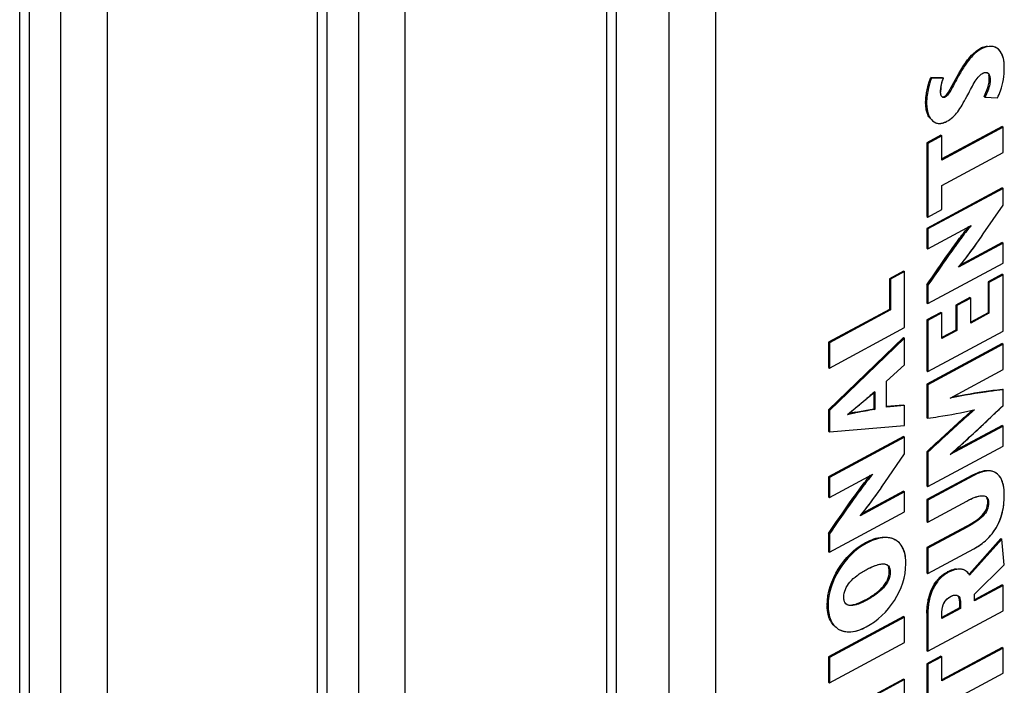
# Model space of a CAD drawing. Header units: inches. Extents: x 0 to 34, y 0 to 22.
# Tile 15 of 106: x 2.498 to 3.368, y 15.743 to 16.331. Entities that reach past the tile are written whole.
import ezdxf

# ---------------------------------------------------------------- set-up
doc = ezdxf.new("R2010")
doc.units = ezdxf.units.IN
doc.header["$LTSCALE"] = 1.87
doc.header["$MEASUREMENT"] = 0
doc.layers.get('0').update_dxf_attribs({"linetype": 'CONTINUOUS'})

msp = doc.modelspace()

# ---------------------------------------------------------------- linework, layer by layer
at = {"color": 7, "linetype": 'CONTINUOUS'}
for p, q in [((2.76154, 14.93552), (2.76154, 16.82751)), ((2.77019, 14.92346), (2.77019, 16.81546)), ((2.79772, 16.79956), (2.79772, 14.90757)), ((2.83874, 16.79915), (2.83874, 14.90715)), ((3.01724, 14.78788), (3.01724, 16.67988)), ((3.02589, 14.77583), (3.02589, 16.66782)), ((3.07217, 16.6411), (3.07217, 14.74911)), ((3.11319, 16.64068), (3.11319, 14.74869)), ((2.49847, 15.44523), (2.49847, 16.6216)), ((2.50712, 15.43317), (2.50712, 16.60954)), ((2.53465, 16.59364), (2.53465, 15.41728)), ((2.57566, 16.59323), (2.57566, 15.41686)), ((3.34813, 16.30555), (3.34894, 16.30505)), ((3.362, 16.30545), (3.3612, 16.30594)), ((3.30344, 16.27937), (3.30425, 16.27887)), ((3.31388, 16.27927), (3.30344, 16.27937)), ((3.31469, 16.27877), (3.30425, 16.27887)), ((3.31388, 16.27927), (3.31469, 16.27877)), ((3.32247, 16.27235), (3.32821, 16.28296)), ((3.32821, 16.28296), (3.32902, 16.28246)), ((3.35203, 16.2839), (3.35296, 16.28379)), ((3.3191, 16.26649), (3.32247, 16.27235)), ((3.35525, 16.27792), (3.35605, 16.27742)), ((3.31377, 16.26202), (3.31291, 16.26297)), ((3.31441, 16.26177), (3.31377, 16.26202)), ((3.31549, 16.26265), (3.3163, 16.26216)), ((3.31737, 16.2642), (3.3191, 16.26649)), ((3.3506, 16.2627), (3.35312, 16.26827)), ((3.3506, 16.2627), (3.3514, 16.2622)), ((3.3514, 16.2622), (3.36241, 16.26135)), ((3.29898, 16.25759), (3.29979, 16.25709)), ((3.30559, 16.2407), (3.3064, 16.2402)), ((3.3064, 16.24021), (3.30804, 16.23941)), ((3.36655, 16.23613), (3.31336, 16.20749)), ((3.36735, 16.23563), (3.31336, 16.20655)), ((3.36655, 16.23613), (3.36735, 16.23563)), ((3.36735, 16.21328), (3.36735, 16.23563)), ((3.31255, 16.22843), (3.30012, 16.22174)), ((3.31336, 16.22793), (3.30093, 16.22124)), ((3.31255, 16.22843), (3.31336, 16.22793)), ((3.31336, 16.20655), (3.31336, 16.22793)), ((3.30012, 16.22174), (3.30093, 16.22124)), ((3.30012, 16.22174), (3.30012, 16.15661)), ((3.30093, 16.22124), (3.30093, 16.15611)), ((3.31336, 16.1842), (3.36735, 16.21328)), ((3.31336, 16.1628), (3.31336, 16.1842)), ((3.36655, 16.182), (3.30012, 16.14623)), ((3.36735, 16.1815), (3.30093, 16.14573)), ((3.36655, 16.182), (3.36735, 16.1815)), ((3.36735, 16.16655), (3.36735, 16.1815)), ((3.34995, 16.14123), (3.36735, 16.16655)), ((3.34995, 16.14123), (3.36735, 16.16655)), ((3.30012, 16.15661), (3.30093, 16.15611)), ((3.30093, 16.15611), (3.31336, 16.1628)), ((3.30093, 16.12814), (3.33928, 16.14879)), ((3.30012, 16.14623), (3.30093, 16.14573)), ((3.30012, 16.14623), (3.30012, 16.12864)), ((3.30093, 16.14573), (3.30093, 16.12814)), ((3.36735, 16.13308), (3.32816, 16.11198)), ((3.36655, 16.13358), (3.3294, 16.11358)), ((3.36655, 16.13358), (3.36735, 16.13308)), ((3.36735, 16.1155), (3.36735, 16.13308)), ((3.30012, 16.12864), (3.30093, 16.12814)), ((3.30093, 16.07973), (3.36735, 16.1155)), ((3.27956, 16.10846), (3.26713, 16.10177)), ((3.28037, 16.10796), (3.26794, 16.10127)), ((3.27956, 16.10846), (3.28037, 16.10796)), ((3.28037, 16.0585), (3.28037, 16.10796)), ((3.36655, 16.10561), (3.35412, 16.09892)), ((3.36735, 16.10511), (3.35492, 16.09842)), ((3.36655, 16.10561), (3.36735, 16.10511)), ((3.36735, 16.05553), (3.36735, 16.10511)), ((3.26713, 16.10177), (3.26794, 16.10127)), ((3.26713, 16.10177), (3.26713, 16.07465)), ((3.26794, 16.10127), (3.26794, 16.07415)), ((3.30012, 16.09644), (3.30093, 16.09594)), ((3.30012, 16.09644), (3.30012, 16.08023)), ((3.30093, 16.09594), (3.30093, 16.07973)), ((3.35412, 16.09892), (3.35492, 16.09842)), ((3.35412, 16.09892), (3.35412, 16.07169)), ((3.35492, 16.09842), (3.35492, 16.07119)), ((3.30012, 16.08023), (3.30093, 16.07973)), ((3.33807, 16.0852), (3.32565, 16.07851)), ((3.32565, 16.07851), (3.32646, 16.07801)), ((3.32565, 16.07851), (3.32565, 16.05637)), ((3.33888, 16.0847), (3.32646, 16.07801)), ((3.33807, 16.0852), (3.33888, 16.0847)), ((3.33888, 16.06256), (3.33888, 16.0847)), ((3.26713, 16.07465), (3.21314, 16.04558)), ((3.26794, 16.07415), (3.21394, 16.04508)), ((3.26713, 16.07465), (3.26794, 16.07415)), ((3.31255, 16.072), (3.30012, 16.0653)), ((3.31336, 16.0715), (3.30093, 16.0648)), ((3.31255, 16.072), (3.31336, 16.0715)), ((3.31336, 16.04881), (3.31336, 16.0715)), ((3.32646, 16.07801), (3.32646, 16.05587)), ((3.35412, 16.07169), (3.33888, 16.06349)), ((3.35492, 16.07119), (3.33888, 16.06256)), ((3.35412, 16.07169), (3.35492, 16.07119)), ((3.30012, 16.0653), (3.30093, 16.0648)), ((3.30012, 16.0653), (3.30012, 16.02026)), ((3.30093, 16.0648), (3.30093, 16.01976)), ((3.21394, 16.02273), (3.28037, 16.0585)), ((3.30093, 16.01976), (3.36735, 16.05553)), ((3.32565, 16.05637), (3.31336, 16.04975)), ((3.32646, 16.05587), (3.31336, 16.04881)), ((3.32565, 16.05637), (3.32646, 16.05587)), ((3.27956, 16.04978), (3.21314, 15.98583)), ((3.21314, 16.04558), (3.21394, 16.04508)), ((3.21314, 16.04558), (3.21314, 16.02323)), ((3.28037, 16.04928), (3.21394, 15.98533)), ((3.21394, 16.04508), (3.21394, 16.02273)), ((3.27956, 16.04978), (3.28037, 16.04928)), ((3.28037, 16.02554), (3.28037, 16.04928)), ((3.36655, 16.04438), (3.30012, 16.00862)), ((3.36735, 16.04388), (3.30093, 16.00812)), ((3.36655, 16.04438), (3.36735, 16.04388)), ((3.36735, 16.02153), (3.36735, 16.04388)), ((3.21314, 16.02323), (3.21394, 16.02273)), ((3.26452, 16.01118), (3.28037, 16.02554)), ((3.30012, 16.02026), (3.30093, 16.01976)), ((3.32055, 15.99628), (3.36735, 16.02153)), ((3.26452, 15.98819), (3.26452, 16.01118)), ((3.30012, 16.00862), (3.30093, 16.00812)), ((3.30012, 16.00862), (3.30012, 15.97895)), ((3.22997, 15.98167), (3.25399, 16.00192)), ((3.25319, 16.00123), (3.25319, 15.98684)), ((3.25399, 16.00192), (3.25399, 15.98635)), ((3.30093, 16.00812), (3.30093, 15.97845)), ((3.36655, 16.00423), (3.36735, 16.00374)), ((3.36735, 16.00374), (3.36663, 16.00364)), ((3.36735, 15.98964), (3.36735, 16.00374)), ((3.21314, 15.98583), (3.21394, 15.98533)), ((3.21314, 15.98583), (3.21314, 15.96707)), ((3.21394, 15.98533), (3.21394, 15.96658)), ((3.23731, 15.98393), (3.24516, 15.9854)), ((3.24516, 15.9854), (3.25319, 15.98684)), ((3.25319, 15.98684), (3.25399, 15.98635)), ((3.27956, 15.99013), (3.26446, 15.98876)), ((3.28037, 15.98963), (3.26452, 15.98819)), ((3.27956, 15.99013), (3.28037, 15.98963)), ((3.28037, 15.97215), (3.28037, 15.98963)), ((3.34146, 15.98578), (3.34213, 15.98593)), ((3.34146, 15.98577), (3.34213, 15.98593)), ((3.30012, 15.97895), (3.30093, 15.97845)), ((3.21314, 15.96707), (3.21394, 15.96658)), ((3.21394, 15.96658), (3.28037, 15.97215)), ((3.36735, 15.97153), (3.32056, 15.94639)), ((3.36655, 15.97203), (3.32315, 15.94871)), ((3.36655, 15.97203), (3.36735, 15.97153)), ((3.36735, 15.95394), (3.36735, 15.97153)), ((3.27956, 15.96238), (3.21314, 15.92662)), ((3.28037, 15.96188), (3.21394, 15.92612)), ((3.27956, 15.96238), (3.28037, 15.96188)), ((3.28037, 15.94695), (3.28037, 15.96188)), ((3.30012, 15.94897), (3.30093, 15.94848)), ((3.30012, 15.94897), (3.30012, 15.91868)), ((3.30093, 15.91818), (3.36735, 15.95394)), ((3.30093, 15.94848), (3.30093, 15.91818)), ((3.26296, 15.9216), (3.28037, 15.94695)), ((3.26296, 15.9216), (3.28037, 15.94695)), ((3.36112, 15.93024), (3.36032, 15.93074)), ((3.21314, 15.92662), (3.21394, 15.92612)), ((3.21314, 15.92662), (3.21314, 15.90903)), ((3.21394, 15.90853), (3.25229, 15.92917)), ((3.21394, 15.92612), (3.21394, 15.90853)), ((3.34027, 15.92821), (3.30012, 15.9066)), ((3.34107, 15.92772), (3.30093, 15.9061)), ((3.34027, 15.92821), (3.34107, 15.92772)), ((3.28037, 15.91346), (3.24117, 15.89236)), ((3.27956, 15.91396), (3.24242, 15.89396)), ((3.27956, 15.91396), (3.28037, 15.91346)), ((3.28037, 15.89588), (3.28037, 15.91346)), ((3.30012, 15.91868), (3.30093, 15.91818)), ((3.21314, 15.90903), (3.21394, 15.90853)), ((3.30012, 15.9066), (3.30093, 15.9061)), ((3.30012, 15.9066), (3.30012, 15.88732)), ((3.30093, 15.9061), (3.30093, 15.88682)), ((3.30093, 15.88682), (3.33538, 15.90537)), ((3.35159, 15.90967), (3.35237, 15.90928)), ((3.35159, 15.90967), (3.35228, 15.90933)), ((3.35383, 15.90459), (3.35464, 15.90409)), ((3.21394, 15.86011), (3.28037, 15.89588)), ((3.30012, 15.88732), (3.30093, 15.88682)), ((3.33993, 15.88582), (3.34451, 15.88888)), ((3.33485, 15.88292), (3.30012, 15.86422)), ((3.33565, 15.88242), (3.30093, 15.86373)), ((3.33485, 15.88292), (3.33993, 15.88582)), ((3.33485, 15.88292), (3.33565, 15.88242)), ((3.21314, 15.87683), (3.21394, 15.87633)), ((3.21314, 15.87683), (3.21314, 15.86061)), ((3.21394, 15.87633), (3.21394, 15.86011)), ((3.3655, 15.8722), (3.33745, 15.84092)), ((3.36631, 15.8717), (3.33785, 15.83996)), ((3.3655, 15.8722), (3.36631, 15.8717)), ((3.36849, 15.84894), (3.36631, 15.8717)), ((3.21314, 15.86061), (3.21394, 15.86011)), ((3.24559, 15.86845), (3.24639, 15.86795)), ((3.30012, 15.86422), (3.30093, 15.86373)), ((3.30012, 15.86422), (3.30012, 15.84188)), ((3.30093, 15.86373), (3.30093, 15.84138)), ((3.30093, 15.84138), (3.34154, 15.86325)), ((3.33423, 15.84381), (3.33343, 15.8443)), ((3.3422, 15.82303), (3.36849, 15.84894)), ((3.26685, 15.84302), (3.26766, 15.84252)), ((3.30012, 15.84188), (3.30093, 15.84138)), ((3.31786, 15.84263), (3.31867, 15.84213)), ((3.36655, 15.83125), (3.3422, 15.81814)), ((3.36735, 15.83075), (3.3422, 15.8172)), ((3.36655, 15.83125), (3.36735, 15.83075)), ((3.36735, 15.8084), (3.36735, 15.83075)), ((3.24559, 15.81802), (3.24639, 15.81752)), ((3.32887, 15.81732), (3.32968, 15.81682)), ((3.32887, 15.81732), (3.32887, 15.81096)), ((3.3422, 15.8172), (3.3422, 15.82303)), ((3.212, 15.81349), (3.21281, 15.81299)), ((3.30093, 15.77263), (3.36735, 15.8084)), ((3.32887, 15.81096), (3.31336, 15.80261)), ((3.32968, 15.81046), (3.31336, 15.80167)), ((3.32887, 15.81096), (3.32968, 15.81046)), ((3.32968, 15.81682), (3.32968, 15.81046)), ((3.27956, 15.80338), (3.21314, 15.76762)), ((3.28037, 15.80288), (3.21394, 15.76712)), ((3.27956, 15.80338), (3.28037, 15.80288)), ((3.28037, 15.78052), (3.28037, 15.80288)), ((3.30012, 15.80619), (3.30093, 15.80569)), ((3.30012, 15.80619), (3.30012, 15.77313)), ((3.30093, 15.80569), (3.30093, 15.77263)), ((3.31336, 15.80167), (3.31336, 15.8076)), ((3.21394, 15.74475), (3.28037, 15.78052)), ((3.36655, 15.77605), (3.31336, 15.74741)), ((3.36735, 15.77555), (3.31336, 15.74648)), ((3.36655, 15.77605), (3.36735, 15.77555)), ((3.36735, 15.7532), (3.36735, 15.77555)), ((3.21314, 15.76762), (3.21394, 15.76712)), ((3.21314, 15.76762), (3.21314, 15.74525)), ((3.21394, 15.76712), (3.21394, 15.74475)), ((3.30012, 15.77313), (3.30093, 15.77263)), ((3.31255, 15.76838), (3.30012, 15.76168)), ((3.31336, 15.76788), (3.30093, 15.76119)), ((3.31255, 15.76838), (3.31336, 15.76788)), ((3.31336, 15.74648), (3.31336, 15.76788)), ((3.30012, 15.76168), (3.30093, 15.76119)), ((3.30012, 15.76168), (3.30012, 15.69654)), ((3.30093, 15.76119), (3.30093, 15.69604)), ((3.27956, 15.74817), (3.22637, 15.71953)), ((3.28037, 15.74768), (3.22637, 15.7186)), ((3.27956, 15.74817), (3.28037, 15.74768)), ((3.28037, 15.72533), (3.28037, 15.74768)), ((3.31336, 15.72413), (3.36735, 15.7532)), ((3.21314, 15.74525), (3.21394, 15.74475))]:
    msp.add_line(p, q, dxfattribs=at)
for centre, radius, start, end in [((3.35514, 16.29252), 0.0148, 115.71143, 118.27878), ((3.35216, 16.28082), 0.00307, 58.29258, 74.98141), ((3.35209, 16.28072), 0.0032, 50.51842, 58.19215), ((3.34362, 16.2665), 0.0314, 171.79411, 179.94786), ((3.33905, 16.25759), 0.04007, 179.99773, 180.89257), ((3.31105, 16.2477), 0.00882, 238.2004, 250.05096), ((5.05355, 13.88004), 2.78222, 130.30115, 130.51505), ((2.44505, 16.93312), 1.23344, 310.03693, 310.49861), ((2.69161, 16.63989), 0.85033, 309.2806, 310.02749), ((3.2813, 15.76383), 0.22445, 101.30154, 102.93199), ((0.20593, 19.30024), 4.57762, 313.52043, 313.67966), ((3.36695, 15.87866), 0.05629, 117.68846, 118.3012), ((3.27428, 15.81516), 0.06052, 117.71947, 118.30025), ((3.26234, 15.84473), 0.005, 58.2521, 62.69192), ((3.32938, 15.83597), 0.00922, 58.23404, 63.98274), ((3.3331, 15.81577), 0.03096, 133.32088, 141.70674), ((3.33646, 15.80809), 0.03923, 117.38091, 118.3034), ((3.32639, 15.83333), 0.01324, 30.0764, 34.1986), ((3.25662, 15.81349), 0.04462, 179.99778, 180.83194), ((3.23009, 15.80569), 0.0157, 234.69007, 238.17862)]:
    msp.add_arc(centre, radius, start, end, dxfattribs=at)
for points, knots in [([(3.34894, 16.30505), (3.34722, 16.30413), (3.34376, 16.30195), (3.33888, 16.29729), (3.33392, 16.29069), (3.33075, 16.28547), (3.32902, 16.28246)], [0, 0, 0, 0, 0.191213, 0.399916, 0.658958, 1, 1, 1, 1]), ([(3.34089, 16.30042), (3.34146, 16.30094), (3.34369, 16.30289), (3.3462, 16.30451), (3.34813, 16.30555)], [0, 0, 0, 0, 0.25998, 1, 1, 1, 1]), ([(3.34872, 16.30585), (3.34909, 16.30603), (3.3507, 16.30673), (3.35242, 16.30718), (3.35375, 16.30735)], [0, 0, 0, 0, 0.231573, 1, 1, 1, 1]), ([(3.35951, 16.30654), (3.35873, 16.30677), (3.35514, 16.30733), (3.3514, 16.30638), (3.34894, 16.30505)], [0, 0, 0, 0, 0.2252, 1, 1, 1, 1]), ([(3.362, 16.30545), (3.35999, 16.30669), (3.35518, 16.30748), (3.35081, 16.30606), (3.34894, 16.30505)], [0, 0, 0, 0, 0.5275, 1, 1, 1, 1]), ([(3.36849, 16.28793), (3.36849, 16.29017), (3.36821, 16.29639), (3.36551, 16.30328), (3.362, 16.30545)], [0, 0, 0, 0, 0.351973, 1, 1, 1, 1]), ([(3.32821, 16.28296), (3.32935, 16.28494), (3.33305, 16.2911), (3.33729, 16.29706), (3.34089, 16.30042)], [0, 0, 0, 0, 0.317081, 1, 1, 1, 1]), ([(3.3672, 16.29802), (3.36703, 16.29857), (3.36629, 16.30064), (3.36515, 16.30259), (3.36405, 16.30377)], [0, 0, 0, 0, 0.264989, 1, 1, 1, 1]), ([(3.36849, 16.28793), (3.36849, 16.28883), (3.36841, 16.29222), (3.36795, 16.29563), (3.3672, 16.29802)], [0, 0, 0, 0, 0.263715, 1, 1, 1, 1]), ([(3.36241, 16.26135), (3.36348, 16.26342), (3.36707, 16.27185), (3.36849, 16.28112), (3.36849, 16.28793)], [0, 0, 0, 0, 0.254269, 1, 1, 1, 1]), ([(3.30425, 16.27887), (3.30306, 16.27611), (3.3009, 16.26895), (3.29979, 16.26152), (3.29979, 16.25709)], [0, 0, 0, 0, 0.404662, 1, 1, 1, 1]), ([(3.30116, 16.27263), (3.30135, 16.27334), (3.30202, 16.27562), (3.3028, 16.27787), (3.30344, 16.27937)], [0, 0, 0, 0, 0.309798, 1, 1, 1, 1]), ([(3.31222, 16.26653), (3.31222, 16.2675), (3.31242, 16.27168), (3.31344, 16.27582), (3.31469, 16.27877)], [0, 0, 0, 0, 0.233014, 1, 1, 1, 1]), ([(3.32902, 16.28246), (3.32651, 16.27808), (3.32347, 16.27196), (3.31946, 16.26505), (3.31739, 16.26274), (3.3163, 16.26216)], [0, 0, 0, 0, 0.628017, 0.8458, 1, 1, 1, 1]), ([(3.33538, 16.26258), (3.33761, 16.26664), (3.34048, 16.27266), (3.34498, 16.27963), (3.34769, 16.28224), (3.34914, 16.28302)], [0, 0, 0, 0, 0.559158, 0.800828, 1, 1, 1, 1]), ([(3.34914, 16.28302), (3.35035, 16.28367), (3.35332, 16.28464), (3.35515, 16.28211), (3.35553, 16.28097)], [0, 0, 0, 0, 0.53265, 1, 1, 1, 1]), ([(3.34914, 16.28302), (3.3494, 16.28316), (3.35031, 16.2836), (3.35131, 16.28389), (3.35203, 16.2839)], [0, 0, 0, 0, 0.293913, 1, 1, 1, 1]), ([(3.35413, 16.28318), (3.35447, 16.2829), (3.35579, 16.28125), (3.35605, 16.27904), (3.35605, 16.27742)], [0, 0, 0, 0, 0.216333, 1, 1, 1, 1]), ([(3.35525, 16.27792), (3.35525, 16.27824), (3.35521, 16.27944), (3.35501, 16.28065), (3.35472, 16.28149)], [0, 0, 0, 0, 0.264499, 1, 1, 1, 1]), ([(3.35553, 16.28097), (3.35563, 16.28071), (3.35595, 16.27955), (3.35605, 16.27834), (3.35605, 16.27742)], [0, 0, 0, 0, 0.235331, 1, 1, 1, 1]), ([(3.2996, 16.26536), (3.2997, 16.26601), (3.30012, 16.26845), (3.30068, 16.27087), (3.30116, 16.27263)], [0, 0, 0, 0, 0.265682, 1, 1, 1, 1]), ([(3.35605, 16.27742), (3.35605, 16.27608), (3.35542, 16.27074), (3.35319, 16.26578), (3.3514, 16.2622)], [0, 0, 0, 0, 0.251236, 1, 1, 1, 1]), ([(3.31291, 16.26297), (3.31279, 16.26318), (3.31232, 16.26431), (3.31222, 16.26556), (3.31222, 16.26653)], [0, 0, 0, 0, 0.198441, 1, 1, 1, 1]), ([(3.3163, 16.26216), (3.31569, 16.26183), (3.31425, 16.26142), (3.3132, 16.26245), (3.31291, 16.26297)], [0, 0, 0, 0, 0.537928, 1, 1, 1, 1]), ([(3.3163, 16.26216), (3.31614, 16.26207), (3.31555, 16.26179), (3.31487, 16.26168), (3.31441, 16.26177)], [0, 0, 0, 0, 0.28151, 1, 1, 1, 1]), ([(3.31549, 16.26265), (3.31565, 16.26274), (3.31635, 16.26317), (3.31695, 16.26374), (3.31737, 16.2642)], [0, 0, 0, 0, 0.22887, 1, 1, 1, 1]), ([(3.31763, 16.24074), (3.31954, 16.24177), (3.32314, 16.24423), (3.32758, 16.24927), (3.33149, 16.25551), (3.334, 16.26009), (3.33538, 16.26258)], [0, 0, 0, 0, 0.228369, 0.45184, 0.7013, 1, 1, 1, 1]), ([(3.3, 16.24925), (3.29984, 16.24983), (3.29925, 16.25236), (3.29902, 16.25497), (3.29899, 16.25696)], [0, 0, 0, 0, 0.232216, 1, 1, 1, 1]), ([(3.29979, 16.25709), (3.29979, 16.25518), (3.30016, 16.24915), (3.30278, 16.24244), (3.3064, 16.2402)], [0, 0, 0, 0, 0.310257, 1, 1, 1, 1]), ([(3.30272, 16.24339), (3.30242, 16.24379), (3.30123, 16.2456), (3.30044, 16.24765), (3.3, 16.24925)], [0, 0, 0, 0, 0.231135, 1, 1, 1, 1]), ([(3.30804, 16.23941), (3.30943, 16.2389), (3.31288, 16.23864), (3.31603, 16.23988), (3.31763, 16.24074)], [0, 0, 0, 0, 0.449886, 1, 1, 1, 1]), ([(3.30804, 16.23941), (3.30838, 16.23929), (3.30986, 16.23886), (3.31144, 16.23882), (3.3126, 16.23899)], [0, 0, 0, 0, 0.238723, 1, 1, 1, 1]), ([(3.3126, 16.23899), (3.31301, 16.23905), (3.31476, 16.2394), (3.31643, 16.24009), (3.31763, 16.24074)], [0, 0, 0, 0, 0.233998, 1, 1, 1, 1]), ([(3.30012, 16.09644), (3.30652, 16.1057), (3.31598, 16.11949), (3.32831, 16.13659), (3.3343, 16.1444), (3.33713, 16.14771)], [0, 0, 0, 0, 0.533805, 0.79314, 1, 1, 1, 1]), ([(3.33928, 16.14879), (3.33569, 16.14475), (3.32912, 16.13608), (3.31639, 16.11842), (3.30713, 16.10492), (3.30093, 16.09594)], [0, 0, 0, 0, 0.24836, 0.498644, 1, 1, 1, 1]), ([(3.3393, 16.14877), (3.33643, 16.14558), (3.33033, 16.13772), (3.31754, 16.12011), (3.30766, 16.10568), (3.30093, 16.09594)], [0, 0, 0, 0, 0.197082, 0.456073, 1, 1, 1, 1]), ([(3.32815, 16.11199), (3.33176, 16.11624), (3.33914, 16.12591), (3.34618, 16.13582), (3.34995, 16.14123)], [0, 0, 0, 0, 0.458196, 1, 1, 1, 1]), ([(3.32816, 16.11198), (3.33011, 16.11428), (3.3377, 16.12379), (3.34472, 16.13373), (3.34995, 16.14123)], [0, 0, 0, 0, 0.248309, 1, 1, 1, 1]), ([(3.36735, 16.00374), (3.36368, 16.00326), (3.34801, 16.00123), (3.33238, 15.99871), (3.32054, 15.99622)], [0, 0, 0, 0, 0.23428, 1, 1, 1, 1]), ([(3.36663, 16.00364), (3.36282, 16.00315), (3.34739, 16.00113), (3.33202, 15.99868), (3.32055, 15.99628)], [0, 0, 0, 0, 0.247142, 1, 1, 1, 1]), ([(3.3224, 15.99727), (3.32634, 15.99807), (3.34098, 16.00084), (3.35576, 16.00284), (3.36655, 16.00423)], [0, 0, 0, 0, 0.2697, 1, 1, 1, 1]), ([(3.25399, 15.98635), (3.25208, 15.98598), (3.24404, 15.98456), (3.23601, 15.98309), (3.22997, 15.98165)], [0, 0, 0, 0, 0.23891, 1, 1, 1, 1]), ([(3.25399, 15.98635), (3.248, 15.98521), (3.23995, 15.98391), (3.23198, 15.98215), (3.22997, 15.98167)], [0, 0, 0, 0, 0.747004, 1, 1, 1, 1]), ([(3.30012, 15.94897), (3.30326, 15.95192), (3.31646, 15.96433), (3.32985, 15.97654), (3.34032, 15.98555)], [0, 0, 0, 0, 0.237574, 1, 1, 1, 1]), ([(3.34213, 15.98593), (3.33864, 15.98293), (3.32466, 15.97072), (3.3111, 15.95803), (3.30093, 15.94848)], [0, 0, 0, 0, 0.247933, 1, 1, 1, 1]), ([(3.34213, 15.98592), (3.33835, 15.98267), (3.32437, 15.97046), (3.31082, 15.95777), (3.30093, 15.94848)], [0, 0, 0, 0, 0.268687, 1, 1, 1, 1]), ([(3.30093, 15.97845), (3.30409, 15.97894), (3.31766, 15.981), (3.3312, 15.9834), (3.34146, 15.98578)], [0, 0, 0, 0, 0.233148, 1, 1, 1, 1]), ([(3.32056, 15.94639), (3.32453, 15.94986), (3.34036, 15.96402), (3.3558, 15.97862), (3.36735, 15.98964)], [0, 0, 0, 0, 0.248148, 1, 1, 1, 1]), ([(3.32054, 15.94644), (3.32392, 15.94939), (3.33664, 15.96066), (3.34907, 15.97226), (3.35814, 15.98087)], [0, 0, 0, 0, 0.263895, 1, 1, 1, 1]), ([(3.3408, 15.9285), (3.34162, 15.92893), (3.34458, 15.93038), (3.34771, 15.93153), (3.35002, 15.93201)], [0, 0, 0, 0, 0.282886, 1, 1, 1, 1]), ([(3.36112, 15.93024), (3.35874, 15.93172), (3.35369, 15.93238), (3.34695, 15.93058), (3.34312, 15.92882), (3.34107, 15.92772)], [0, 0, 0, 0, 0.400972, 0.667308, 1, 1, 1, 1]), ([(3.35846, 15.93143), (3.35719, 15.93181), (3.35109, 15.93245), (3.34521, 15.92994), (3.34107, 15.92772)], [0, 0, 0, 0, 0.220256, 1, 1, 1, 1]), ([(3.35002, 15.93201), (3.35073, 15.93216), (3.35326, 15.93257), (3.35591, 15.93245), (3.35768, 15.93192)], [0, 0, 0, 0, 0.281426, 1, 1, 1, 1]), ([(3.36849, 15.9105), (3.36849, 15.91267), (3.36817, 15.91965), (3.36536, 15.92762), (3.36112, 15.93024)], [0, 0, 0, 0, 0.303221, 1, 1, 1, 1]), ([(3.21314, 15.87683), (3.21953, 15.88609), (3.22899, 15.89988), (3.24132, 15.91697), (3.24731, 15.92478), (3.25014, 15.9281)], [0, 0, 0, 0, 0.533837, 0.793131, 1, 1, 1, 1]), ([(3.25229, 15.92917), (3.24869, 15.92513), (3.24213, 15.91646), (3.2294, 15.89881), (3.22015, 15.88531), (3.21394, 15.87633)], [0, 0, 0, 0, 0.248357, 0.498639, 1, 1, 1, 1]), ([(3.2523, 15.92915), (3.24943, 15.92596), (3.24334, 15.9181), (3.23055, 15.90049), (3.22067, 15.88607), (3.21394, 15.87633)], [0, 0, 0, 0, 0.197146, 0.456097, 1, 1, 1, 1]), ([(3.24116, 15.89238), (3.24477, 15.89662), (3.25215, 15.90629), (3.25919, 15.9162), (3.26296, 15.9216)], [0, 0, 0, 0, 0.458162, 1, 1, 1, 1]), ([(3.24117, 15.89236), (3.24312, 15.89466), (3.25071, 15.90417), (3.25773, 15.9141), (3.26296, 15.9216)], [0, 0, 0, 0, 0.248294, 1, 1, 1, 1]), ([(3.36718, 15.92122), (3.36699, 15.92188), (3.36619, 15.92432), (3.36493, 15.92665), (3.36368, 15.92806)], [0, 0, 0, 0, 0.265288, 1, 1, 1, 1]), ([(3.36849, 15.9105), (3.36849, 15.91144), (3.3684, 15.91505), (3.36792, 15.91867), (3.36718, 15.92122)], [0, 0, 0, 0, 0.262848, 1, 1, 1, 1]), ([(3.33538, 15.90537), (3.33785, 15.90671), (3.34216, 15.90877), (3.34687, 15.91004), (3.34884, 15.91008)], [0, 0, 0, 0, 0.588359, 1, 1, 1, 1]), ([(3.33538, 15.90537), (3.33604, 15.90573), (3.33864, 15.90709), (3.34134, 15.90828), (3.3434, 15.90898)], [0, 0, 0, 0, 0.257841, 1, 1, 1, 1]), ([(3.35464, 15.90409), (3.35464, 15.9019), (3.3538, 15.89741), (3.34961, 15.89162), (3.34333, 15.88673), (3.33839, 15.8839), (3.33565, 15.88242)], [0, 0, 0, 0, 0.217335, 0.436535, 0.692161, 1, 1, 1, 1]), ([(3.34154, 15.86325), (3.34557, 15.86542), (3.35362, 15.87097), (3.36559, 15.88618), (3.36849, 15.90115), (3.36849, 15.9105)], [0, 0, 0, 0, 0.240877, 0.508421, 1, 1, 1, 1]), ([(3.3434, 15.90898), (3.34386, 15.90914), (3.34563, 15.90969), (3.34747, 15.91006), (3.34884, 15.91008)], [0, 0, 0, 0, 0.262732, 1, 1, 1, 1]), ([(3.34884, 15.91008), (3.34909, 15.91009), (3.35002, 15.91008), (3.35096, 15.90991), (3.35159, 15.90967)], [0, 0, 0, 0, 0.275357, 1, 1, 1, 1]), ([(3.35156, 15.89621), (3.35267, 15.89805), (3.35367, 15.90091), (3.35383, 15.90383), (3.35383, 15.90459)], [0, 0, 0, 0, 0.738177, 1, 1, 1, 1]), ([(3.35228, 15.90933), (3.35305, 15.90887), (3.35443, 15.90723), (3.35464, 15.90518), (3.35464, 15.90409)], [0, 0, 0, 0, 0.452297, 1, 1, 1, 1]), ([(3.35383, 15.90459), (3.35383, 15.90492), (3.35379, 15.90606), (3.35354, 15.90722), (3.35318, 15.90797)], [0, 0, 0, 0, 0.281378, 1, 1, 1, 1]), ([(3.35402, 15.90738), (3.35413, 15.90716), (3.35453, 15.9061), (3.35464, 15.90496), (3.35464, 15.90409)], [0, 0, 0, 0, 0.223825, 1, 1, 1, 1]), ([(3.35895, 15.87812), (3.36227, 15.8827), (3.36722, 15.89328), (3.36849, 15.90476), (3.36849, 15.9105)], [0, 0, 0, 0, 0.496213, 1, 1, 1, 1]), ([(3.34451, 15.88888), (3.34526, 15.88943), (3.34792, 15.89154), (3.3503, 15.89408), (3.35156, 15.89621)], [0, 0, 0, 0, 0.273337, 1, 1, 1, 1]), ([(3.34154, 15.86325), (3.34336, 15.86423), (3.34994, 15.86819), (3.35567, 15.87359), (3.35895, 15.87812)], [0, 0, 0, 0, 0.270228, 1, 1, 1, 1]), ([(3.24613, 15.86874), (3.25064, 15.87111), (3.25914, 15.87456), (3.26876, 15.87325), (3.27204, 15.87122)], [0, 0, 0, 0, 0.568796, 1, 1, 1, 1]), ([(3.27285, 15.87072), (3.2695, 15.87279), (3.25964, 15.87406), (3.251, 15.87043), (3.24639, 15.86795)], [0, 0, 0, 0, 0.429707, 1, 1, 1, 1]), ([(3.26836, 15.87258), (3.26673, 15.87298), (3.25907, 15.87365), (3.25159, 15.87075), (3.24639, 15.86795)], [0, 0, 0, 0, 0.222231, 1, 1, 1, 1]), ([(3.28151, 15.84998), (3.28151, 15.85439), (3.28069, 15.86233), (3.27568, 15.86896), (3.27285, 15.87072)], [0, 0, 0, 0, 0.569981, 1, 1, 1, 1]), ([(3.212, 15.81349), (3.212, 15.82456), (3.21974, 15.84656), (3.23583, 15.8632), (3.24559, 15.86845)], [0, 0, 0, 0, 0.499664, 1, 1, 1, 1]), ([(3.24639, 15.86795), (3.23664, 15.8627), (3.22055, 15.84606), (3.21281, 15.82406), (3.21281, 15.81299)], [0, 0, 0, 0, 0.500336, 1, 1, 1, 1]), ([(3.27986, 15.86135), (3.27961, 15.86207), (3.27855, 15.86476), (3.27691, 15.86724), (3.27539, 15.86873)], [0, 0, 0, 0, 0.264819, 1, 1, 1, 1]), ([(3.28151, 15.84998), (3.28151, 15.851), (3.28139, 15.85483), (3.28077, 15.85868), (3.27986, 15.86135)], [0, 0, 0, 0, 0.265039, 1, 1, 1, 1]), ([(3.22666, 15.82045), (3.22666, 15.8228), (3.22773, 15.82772), (3.23207, 15.83422), (3.23846, 15.83996), (3.24359, 15.84314), (3.24639, 15.84465)], [0, 0, 0, 0, 0.216318, 0.447544, 0.707986, 1, 1, 1, 1]), ([(3.24639, 15.79422), (3.25643, 15.79963), (3.27372, 15.81585), (3.28151, 15.83866), (3.28151, 15.84998)], [0, 0, 0, 0, 0.501784, 1, 1, 1, 1]), ([(3.24639, 15.84465), (3.24896, 15.84603), (3.25354, 15.84825), (3.25852, 15.84971), (3.2607, 15.84984)], [0, 0, 0, 0, 0.570858, 1, 1, 1, 1]), ([(3.24639, 15.84465), (3.24708, 15.84502), (3.24978, 15.84643), (3.25257, 15.84769), (3.2547, 15.84846)], [0, 0, 0, 0, 0.256995, 1, 1, 1, 1]), ([(3.2547, 15.84846), (3.2562, 15.84899), (3.2591, 15.84984), (3.2629, 15.85001), (3.26545, 15.84881), (3.26738, 15.84652), (3.26766, 15.84411), (3.26766, 15.84252)], [0, 0, 0, 0, 0.269686, 0.509092, 0.619036, 0.732221, 1, 1, 1, 1]), ([(3.2607, 15.84984), (3.26107, 15.84986), (3.26241, 15.84988), (3.26377, 15.84961), (3.26463, 15.84917)], [0, 0, 0, 0, 0.278355, 1, 1, 1, 1]), ([(3.26685, 15.84302), (3.26685, 15.84343), (3.2668, 15.84483), (3.26653, 15.84625), (3.26612, 15.84717)], [0, 0, 0, 0, 0.286511, 1, 1, 1, 1]), ([(3.26686, 15.84681), (3.26699, 15.84653), (3.26752, 15.84516), (3.26766, 15.84367), (3.26766, 15.84252)], [0, 0, 0, 0, 0.216943, 1, 1, 1, 1]), ([(3.31842, 15.84293), (3.31913, 15.84329), (3.32161, 15.84448), (3.32427, 15.84535), (3.32622, 15.84561)], [0, 0, 0, 0, 0.287339, 1, 1, 1, 1]), ([(3.33342, 15.84425), (3.33254, 15.84468), (3.32756, 15.84615), (3.32228, 15.84408), (3.31867, 15.84213)], [0, 0, 0, 0, 0.193597, 1, 1, 1, 1]), ([(3.33342, 15.84425), (3.33135, 15.84526), (3.32587, 15.84556), (3.32114, 15.84346), (3.31867, 15.84213)], [0, 0, 0, 0, 0.451285, 1, 1, 1, 1]), ([(3.33785, 15.83996), (3.33758, 15.84042), (3.33644, 15.84215), (3.3348, 15.84358), (3.33342, 15.84425)], [0, 0, 0, 0, 0.259831, 1, 1, 1, 1]), ([(3.26766, 15.84252), (3.26766, 15.84008), (3.26647, 15.83497), (3.26172, 15.8283), (3.25483, 15.82244), (3.24937, 15.81912), (3.24639, 15.81752)], [0, 0, 0, 0, 0.213462, 0.442919, 0.704497, 1, 1, 1, 1]), ([(3.26412, 15.83361), (3.26455, 15.83434), (3.26608, 15.83725), (3.26685, 15.84058), (3.26685, 15.84302)], [0, 0, 0, 0, 0.257115, 1, 1, 1, 1]), ([(3.30083, 15.81558), (3.30113, 15.81746), (3.30258, 15.82433), (3.30563, 15.83094), (3.3088, 15.83495)], [0, 0, 0, 0, 0.27172, 1, 1, 1, 1]), ([(3.31867, 15.84213), (3.31598, 15.84068), (3.31266, 15.8381), (3.31, 15.83497), (3.30936, 15.83413)], [0, 0, 0, 0, 0.743736, 1, 1, 1, 1]), ([(3.31867, 15.84213), (3.31783, 15.84168), (3.31431, 15.83955), (3.31128, 15.83663), (3.30936, 15.83413)], [0, 0, 0, 0, 0.232484, 1, 1, 1, 1]), ([(3.25635, 15.82503), (3.25716, 15.82568), (3.26008, 15.82821), (3.26267, 15.83118), (3.26412, 15.83361)], [0, 0, 0, 0, 0.267962, 1, 1, 1, 1]), ([(3.30936, 15.83413), (3.30798, 15.83235), (3.3027, 15.8238), (3.30093, 15.81343), (3.30093, 15.80569)], [0, 0, 0, 0, 0.224781, 1, 1, 1, 1]), ([(3.30936, 15.83413), (3.3077, 15.83198), (3.30258, 15.82328), (3.30093, 15.81298), (3.30093, 15.80569)], [0, 0, 0, 0, 0.271209, 1, 1, 1, 1]), ([(3.2274, 15.81626), (3.22727, 15.81654), (3.22679, 15.81789), (3.22666, 15.81934), (3.22666, 15.82045)], [0, 0, 0, 0, 0.218827, 1, 1, 1, 1]), ([(3.24639, 15.81752), (3.24462, 15.81657), (3.24113, 15.81486), (3.23594, 15.81309), (3.23152, 15.81275), (3.22862, 15.81424), (3.22772, 15.81554), (3.2274, 15.81626)], [0, 0, 0, 0, 0.286015, 0.551385, 0.783234, 0.888937, 1, 1, 1, 1]), ([(3.24639, 15.81752), (3.24402, 15.81624), (3.23977, 15.81422), (3.23512, 15.81301), (3.23311, 15.813)], [0, 0, 0, 0, 0.573111, 1, 1, 1, 1]), ([(3.23939, 15.81512), (3.23989, 15.81531), (3.242, 15.81617), (3.24404, 15.81719), (3.24559, 15.81802)], [0, 0, 0, 0, 0.231107, 1, 1, 1, 1]), ([(3.24559, 15.81802), (3.24658, 15.81855), (3.25032, 15.82065), (3.2539, 15.82304), (3.25635, 15.82503)], [0, 0, 0, 0, 0.263464, 1, 1, 1, 1]), ([(3.31336, 15.8076), (3.31336, 15.81011), (3.31439, 15.81584), (3.31884, 15.81987), (3.32152, 15.82132)], [0, 0, 0, 0, 0.450727, 1, 1, 1, 1]), ([(3.31336, 15.8076), (3.31336, 15.81036), (3.31456, 15.81614), (3.31906, 15.81999), (3.32152, 15.82132)], [0, 0, 0, 0, 0.49592, 1, 1, 1, 1]), ([(3.32152, 15.82132), (3.32287, 15.82204), (3.32516, 15.82272), (3.32792, 15.8217), (3.32877, 15.82061), (3.32906, 15.82002)], [0, 0, 0, 0, 0.53835, 0.7661, 1, 1, 1, 1]), ([(3.32152, 15.82132), (3.32203, 15.82159), (3.32389, 15.82241), (3.3263, 15.8225), (3.32757, 15.82171)], [0, 0, 0, 0, 0.276715, 1, 1, 1, 1]), ([(3.32887, 15.81732), (3.32887, 15.81763), (3.32883, 15.81869), (3.3286, 15.81976), (3.32828, 15.82045)], [0, 0, 0, 0, 0.287681, 1, 1, 1, 1]), ([(3.32906, 15.82002), (3.32916, 15.8198), (3.32956, 15.81879), (3.32968, 15.81768), (3.32968, 15.81682)], [0, 0, 0, 0, 0.216531, 1, 1, 1, 1]), ([(3.21355, 15.80287), (3.2133, 15.8036), (3.21239, 15.80685), (3.21204, 15.81024), (3.21201, 15.81284)], [0, 0, 0, 0, 0.229647, 1, 1, 1, 1]), ([(3.21281, 15.81299), (3.21281, 15.80864), (3.21379, 15.80067), (3.21893, 15.79413), (3.22183, 15.79233)], [0, 0, 0, 0, 0.560692, 1, 1, 1, 1]), ([(3.2294, 15.81389), (3.22875, 15.81429), (3.22799, 15.81507), (3.22751, 15.816), (3.2274, 15.81626)], [0, 0, 0, 0, 0.733813, 1, 1, 1, 1]), ([(3.23311, 15.813), (3.23275, 15.81299), (3.23148, 15.81304), (3.23019, 15.8134), (3.2294, 15.81389)], [0, 0, 0, 0, 0.275738, 1, 1, 1, 1]), ([(3.22964, 15.81389), (3.22994, 15.81378), (3.23136, 15.81341), (3.23285, 15.81347), (3.23397, 15.81362)], [0, 0, 0, 0, 0.224166, 1, 1, 1, 1]), ([(3.23397, 15.81362), (3.23439, 15.81368), (3.23624, 15.81401), (3.23804, 15.8146), (3.23939, 15.81512)], [0, 0, 0, 0, 0.224783, 1, 1, 1, 1]), ([(3.30012, 15.80619), (3.30012, 15.807), (3.30018, 15.81014), (3.30047, 15.81328), (3.30083, 15.81558)], [0, 0, 0, 0, 0.258917, 1, 1, 1, 1]), ([(3.21803, 15.79524), (3.21754, 15.79574), (3.2156, 15.79799), (3.21426, 15.80072), (3.21355, 15.80287)], [0, 0, 0, 0, 0.23561, 1, 1, 1, 1]), ([(3.22183, 15.79233), (3.225, 15.79037), (3.23402, 15.78878), (3.2422, 15.79196), (3.24639, 15.79422)], [0, 0, 0, 0, 0.439343, 1, 1, 1, 1]), ([(3.22624, 15.79045), (3.22773, 15.79006), (3.23469, 15.7892), (3.24165, 15.79167), (3.24639, 15.79422)], [0, 0, 0, 0, 0.222852, 1, 1, 1, 1])]:
    msp.add_open_spline(points, degree=3, knots=knots, dxfattribs=at)
for points in [[(3.36405, 16.30377), (3.36283, 16.30506), (3.36121, 16.30606), (3.35951, 16.30654)], [(3.31254, 16.27098), (3.31292, 16.27365), (3.31364, 16.27629), (3.31469, 16.27877)], [(3.35312, 16.26827), (3.35432, 16.27134), (3.35525, 16.27463), (3.35525, 16.27792)], [(3.29898, 16.25759), (3.29898, 16.26019), (3.29921, 16.26279), (3.2996, 16.26536)], [(3.31384, 16.26224), (3.31441, 16.26219), (3.31499, 16.26239), (3.31549, 16.26265)], [(3.36368, 15.92806), (3.36231, 15.92962), (3.36045, 15.93084), (3.35846, 15.93143)], [(3.35237, 15.90928), (3.35308, 15.90884), (3.35367, 15.90815), (3.35402, 15.90738)], [(3.27539, 15.86873), (3.27348, 15.87059), (3.27096, 15.87194), (3.26836, 15.87258)], [(3.26497, 15.84898), (3.26578, 15.84847), (3.26645, 15.84768), (3.26686, 15.84681)], [(3.33734, 15.84076), (3.33652, 15.84196), (3.33546, 15.84304), (3.33423, 15.84381)], [(3.31186, 15.83829), (3.31366, 15.83998), (3.31569, 15.84146), (3.31786, 15.84263)], [(3.32757, 15.82171), (3.32821, 15.82132), (3.32873, 15.82069), (3.32906, 15.82002)], [(3.22181, 15.79234), (3.22318, 15.7915), (3.22469, 15.79086), (3.22624, 15.79045)]]:
    msp.add_open_spline(points, degree=3, dxfattribs=at)

doc.saveas('drawing.dxf')
